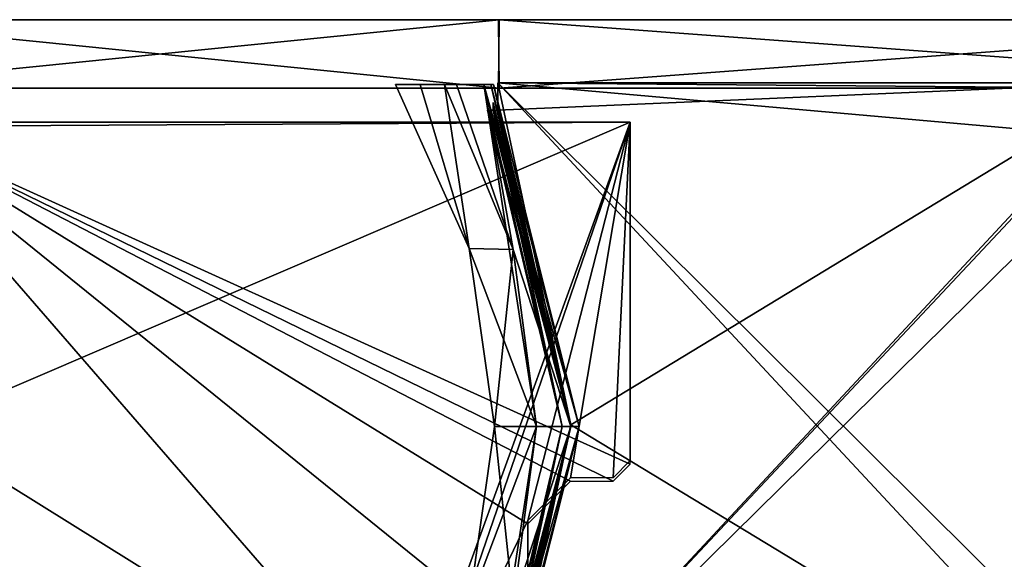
# Model space of a CAD drawing. Header units: millimetres. Extents: x -137 to 239, y -69 to 620.
# Tile 4 of 100: x -82 to -25, y -28 to 4. Entities that reach past the tile are written whole.
import ezdxf

# ---------------------------------------------------------------- set-up
doc = ezdxf.new("R2010")
doc.units = ezdxf.units.MM
doc.header["$LTSCALE"] = 65.185185
for name, color, linetype in [('1', 7, 'CONTINUOUS'), ('11', 7, 'CONTINUOUS'), ('12', 7, 'CONTINUOUS'), ('14', 7, 'CONTINUOUS'), ('2', 7, 'CONTINUOUS'), ('26', 7, 'CONTINUOUS'), ('28', 7, 'CONTINUOUS'), ('3', 7, 'CONTINUOUS'), ('4', 7, 'CONTINUOUS'), ('720', 7, 'CONTINUOUS'), ('725', 7, 'CONTINUOUS'), ('726', 7, 'CONTINUOUS'), ('727', 7, 'CONTINUOUS'), ('731', 7, 'CONTINUOUS'), ('732', 7, 'CONTINUOUS'), ('733', 7, 'CONTINUOUS')]:
    doc.layers.add(name, color=color, linetype=linetype)

msp = doc.modelspace()

# ---------------------------------------------------------------- linework, layer by layer
at = {"layer": '1', "color": 7, "linetype": 'Continuous'}
for points in [[(-93.863, 0, -54.424), (-54.205, 0, -93.99), (-93.959, 0, 54.259), (-93.863, 0, -54.424)], [(-93.959, 0, 54.259), (-54.205, 0, -93.99), (-54.173, 0, 94.008), (-93.959, 0, 54.259)], [(-54.205, 0, -93.99), (-0.12, 0, -108.5), (-54.173, 0, 94.008), (-54.205, 0, -93.99)], [(-54.173, 0, 94.008), (-0.12, 0, -108.5), (0.12, 0, 108.5), (-54.173, 0, 94.008)]]:
    msp.add_3dface(points, dxfattribs=at)
at = {"layer": '11', "color": 7, "linetype": 'Continuous'}
for points in [[(-17, 0.3, -82.75), (-17, 0, -82.75), (-54.25, -39.7, -82.75), (-17, 0.3, -82.75)], [(-54.25, 0.3, -82.75), (-17, 0.3, -82.75), (-54.25, -1.293, -82.75), (-54.25, 0.3, -82.75)], [(-54.25, -1.293, -82.75), (-17, 0.3, -82.75), (-49.983, -19.7, -82.75), (-54.25, -1.293, -82.75)], [(-49.983, -19.7, -82.75), (-17, 0.3, -82.75), (-54.25, -39.7, -82.75), (-49.983, -19.7, -82.75)], [(-17, 0, -82.75), (-17, -3, -82.75), (-54.25, -39.7, -82.75), (-17, 0, -82.75)], [(-54.25, -39.7, -82.75), (-17, -3, -82.75), (-17, -36.7, -82.75), (-54.25, -39.7, -82.75)], [(-54.25, -38.107, -82.75), (-49.983, -19.7, -82.75), (-54.25, -39.7, -82.75), (-54.25, -38.107, -82.75)]]:
    msp.add_3dface(points, dxfattribs=at)
at = {"layer": '12', "color": 7, "linetype": 'Continuous'}
for points in [[(-49.983, -19.7, 82.75), (-17, -39.7, 82.75), (-54.25, 0.3, 82.75), (-49.983, -19.7, 82.75)], [(-54.25, 0.3, 82.75), (-17, -39.7, 82.75), (-17, -36.7, 82.75), (-54.25, 0.3, 82.75)], [(-54.25, -1.293, 82.75), (-49.983, -19.7, 82.75), (-54.25, 0.3, 82.75), (-54.25, -1.293, 82.75)], [(-17, 0.3, 82.75), (-54.25, 0.3, 82.75), (-17, 0, 82.75), (-17, 0.3, 82.75)], [(-17, 0, 82.75), (-54.25, 0.3, 82.75), (-17, -3, 82.75), (-17, 0, 82.75)], [(-17, -3, 82.75), (-54.25, 0.3, 82.75), (-17, -36.7, 82.75), (-17, -3, 82.75)], [(-54.25, -38.107, 82.75), (-17, -39.7, 82.75), (-49.983, -19.7, 82.75), (-54.25, -38.107, 82.75)]]:
    msp.add_3dface(points, dxfattribs=at)
at = {"layer": '14', "color": 7, "linetype": 'Continuous'}
for points in [[(-46.5, -22, 52.75), (-46.5, -2, 52.75), (-90.6, -2, 52.75), (-46.5, -22, 52.75)], [(-47.5, -23, 52.75), (-46.5, -22, 52.75), (-90.6, -2, 52.75), (-47.5, -23, 52.75)], [(-50, -23, 52.75), (-47.5, -23, 52.75), (-90.6, -2, 52.75), (-50, -23, 52.75)], [(-52.5, -25.5, 52.75), (-50, -23, 52.75), (-90.6, -2, 52.75), (-52.5, -25.5, 52.75)], [(-52.5, -32.8, 52.75), (-52.5, -25.5, 52.75), (-90.6, -2, 52.75), (-52.5, -32.8, 52.75)], [(-59.5, -37.8, 52.75), (-52.5, -32.8, 52.75), (-90.6, -2, 52.75), (-59.5, -37.8, 52.75)], [(-88.227, -19.9, 52.75), (-59.5, -37.8, 52.75), (-90.6, -2, 52.75), (-88.227, -19.9, 52.75)], [(-90.6, -37.554, 52.75), (-59.5, -37.8, 52.75), (-88.227, -19.9, 52.75), (-90.6, -37.554, 52.75)]]:
    msp.add_3dface(points, dxfattribs=at)
at = {"layer": '2', "color": 7, "linetype": 'Continuous'}
for points in [[(-54.173, 4, -94.008), (-93.863, 0, -54.424), (-93.959, 4, -54.259), (-54.173, 4, -94.008)], [(-54.205, 0, -93.99), (-93.863, 0, -54.424), (-54.173, 4, -94.008), (-54.205, 0, -93.99)], [(-0.12, 0, -108.5), (-54.205, 0, -93.99), (-54.173, 4, -94.008), (-0.12, 0, -108.5)], [(0.12, 4, -108.5), (-0.12, 0, -108.5), (-54.173, 4, -94.008), (0.12, 4, -108.5)]]:
    msp.add_3dface(points, dxfattribs=at)
at = {"layer": '26', "color": 7, "linetype": 'Continuous'}
for points in [[(-54.52, -0.852, -82.25), (-54.52, -1.081, -82.239), (-50.481, -19.8, -81.794), (-54.52, -0.852, -82.25)], [(-49.982, -19.8, -82.25), (-54.52, -0.852, -82.25), (-50.481, -19.8, -81.794), (-49.982, -19.8, -82.25)], [(-54.52, -1.081, -82.239), (-54.52, -1.3, -82.208), (-50.481, -19.8, -81.794), (-54.52, -1.081, -82.239)], [(-54.753, -1.3, -82.036), (-54.852, -1.3, -81.794), (-50.481, -19.8, -81.794), (-54.753, -1.3, -82.036)], [(-54.52, -1.3, -82.208), (-54.753, -1.3, -82.036), (-50.481, -19.8, -81.794), (-54.52, -1.3, -82.208)], [(-54.52, -38.3, -82.208), (-49.982, -19.8, -82.25), (-54.852, -38.3, -81.794), (-54.52, -38.3, -82.208)], [(-54.852, -38.3, -81.794), (-49.982, -19.8, -82.25), (-50.481, -19.8, -81.794), (-54.852, -38.3, -81.794)], [(-54.52, -38.748, -82.25), (-49.982, -19.8, -82.25), (-54.52, -38.519, -82.239), (-54.52, -38.748, -82.25)], [(-54.52, -38.519, -82.239), (-49.982, -19.8, -82.25), (-54.52, -38.3, -82.208), (-54.52, -38.519, -82.239)]]:
    msp.add_3dface(points, dxfattribs=at)
at = {"layer": '28', "color": 7, "linetype": 'Continuous'}
for points in [[(-54.52, -0.852, 82.25), (-49.982, -19.8, 82.25), (-54.52, -1.081, 82.239), (-54.52, -0.852, 82.25)], [(-54.52, -1.081, 82.239), (-49.982, -19.8, 82.25), (-54.52, -1.3, 82.208), (-54.52, -1.081, 82.239)], [(-54.52, -1.3, 82.208), (-49.982, -19.8, 82.25), (-54.852, -1.3, 81.794), (-54.52, -1.3, 82.208)], [(-54.852, -1.3, 81.794), (-49.982, -19.8, 82.25), (-50.481, -19.8, 81.794), (-54.852, -1.3, 81.794)], [(-54.751, -1.3, 82.039), (-54.52, -1.3, 82.208), (-54.852, -1.3, 81.794), (-54.751, -1.3, 82.039)], [(-54.753, -38.3, 82.036), (-54.852, -38.3, 81.794), (-50.481, -19.8, 81.794), (-54.753, -38.3, 82.036)], [(-54.52, -38.3, 82.208), (-54.753, -38.3, 82.036), (-50.481, -19.8, 81.794), (-54.52, -38.3, 82.208)], [(-54.52, -38.519, 82.239), (-54.52, -38.3, 82.208), (-50.481, -19.8, 81.794), (-54.52, -38.519, 82.239)], [(-54.52, -38.748, 82.25), (-54.52, -38.519, 82.239), (-50.481, -19.8, 81.794), (-54.52, -38.748, 82.25)], [(-49.982, -19.8, 82.25), (-54.52, -38.748, 82.25), (-50.481, -19.8, 81.794), (-49.982, -19.8, 82.25)]]:
    msp.add_3dface(points, dxfattribs=at)
at = {"layer": '3', "color": 7, "linetype": 'Continuous'}
for points in [[(-93.959, 0, 54.259), (-54.173, 0, 94.008), (-93.863, 4, 54.424), (-93.959, 0, 54.259)], [(-93.863, 4, 54.424), (-54.173, 0, 94.008), (-54.205, 4, 93.99), (-93.863, 4, 54.424)], [(-54.205, 4, 93.99), (-54.173, 0, 94.008), (-0.12, 4, 108.5), (-54.205, 4, 93.99)], [(-54.173, 0, 94.008), (0.12, 0, 108.5), (-0.12, 4, 108.5), (-54.173, 0, 94.008)]]:
    msp.add_3dface(points, dxfattribs=at)
at = {"layer": '4', "color": 7, "linetype": 'Continuous'}
for points in [[(-54.173, 4, -94.008), (-93.959, 4, -54.259), (-54.205, 4, 93.99), (-54.173, 4, -94.008)], [(-93.959, 4, -54.259), (-93.863, 4, 54.424), (-54.205, 4, 93.99), (-93.959, 4, -54.259)], [(-54.173, 4, -94.008), (-54.205, 4, 93.99), (-0.12, 4, 108.5), (-54.173, 4, -94.008)], [(0.12, 4, -108.5), (-54.173, 4, -94.008), (-0.12, 4, 108.5), (0.12, 4, -108.5)]]:
    msp.add_3dface(points, dxfattribs=at)
at = {"layer": '720', "color": 7, "linetype": 'Continuous'}
for points in [[(-90.6, -2, -52.75), (-46.5, -2, -52.75), (-90.6, -2.246, -52.75), (-90.6, -2, -52.75)], [(-90.6, -2.246, -52.75), (-46.5, -2, -52.75), (-88.227, -19.9, -52.75), (-90.6, -2.246, -52.75)], [(-88.227, -19.9, -52.75), (-46.5, -2, -52.75), (-59.5, -37.8, -52.75), (-88.227, -19.9, -52.75)], [(-59.5, -37.8, -52.75), (-46.5, -2, -52.75), (-59.5, -39.8, -52.75), (-59.5, -37.8, -52.75)], [(-59.5, -39.8, -52.75), (-46.5, -2, -52.75), (-52.5, -25.3, -52.75), (-59.5, -39.8, -52.75)], [(-52.5, -25.3, -52.75), (-46.5, -2, -52.75), (-50, -22.8, -52.75), (-52.5, -25.3, -52.75)], [(-50, -22.8, -52.75), (-46.5, -2, -52.75), (-47.5, -22.8, -52.75), (-50, -22.8, -52.75)], [(-46.5, -2, -52.75), (-46.5, -21.8, -52.75), (-47.5, -22.8, -52.75), (-46.5, -2, -52.75)], [(-90.6, -37.8, -52.75), (-88.227, -19.9, -52.75), (-59.5, -37.8, -52.75), (-90.6, -37.8, -52.75)], [(-52.5, -32.8, -52.75), (-59.5, -39.8, -52.75), (-52.5, -25.3, -52.75), (-52.5, -32.8, -52.75)]]:
    msp.add_3dface(points, dxfattribs=at)
at = {"layer": '725', "color": 7, "linetype": 'Continuous'}
for points in [[(-56.65, 0.198, -83.198), (-55.073, 0.2, -83.75), (-57.359, 0.2, -81.924), (-56.65, 0.198, -83.198)], [(-57.359, 0.2, -81.924), (-55.073, 0.2, -83.75), (-53.344, -9.444, -81.924), (-57.359, 0.2, -81.924)], [(-55.073, 0.2, -83.75), (-49.982, -19.8, -83.75), (-53.344, -9.444, -81.924), (-55.073, 0.2, -83.75)], [(-53.344, -9.444, -81.924), (-49.982, -19.8, -83.75), (-51.975, -19.8, -81.924), (-53.344, -9.444, -81.924)], [(-49.982, -19.8, -83.75), (-55.073, -39.8, -83.75), (-51.975, -19.8, -81.924), (-49.982, -19.8, -83.75)], [(-51.975, -19.8, -81.924), (-55.073, -39.8, -83.75), (-53.344, -30.156, -81.924), (-51.975, -19.8, -81.924)]]:
    msp.add_3dface(points, dxfattribs=at)
at = {"layer": '726', "color": 7, "linetype": 'Continuous'}
for points in [[(-55.919, -9.388, -53.75), (-60.241, 0.2, -53.75), (-58.792, 0.204, -67.85), (-55.919, -9.388, -53.75)], [(-57.359, 0.2, -81.924), (-55.919, -9.388, -53.75), (-58.792, 0.204, -67.85), (-57.359, 0.2, -81.924)], [(-57.359, 0.2, -81.924), (-53.344, -9.444, -81.924), (-55.919, -9.388, -53.75), (-57.359, 0.2, -81.924)], [(-53.344, -9.444, -81.924), (-51.975, -19.8, -81.924), (-55.919, -9.388, -53.75), (-53.344, -9.444, -81.924)], [(-55.919, -9.388, -53.75), (-51.975, -19.8, -81.924), (-54.44, -19.8, -53.75), (-55.919, -9.388, -53.75)], [(-54.44, -19.8, -53.75), (-53.344, -30.156, -81.924), (-55.919, -30.212, -53.75), (-54.44, -19.8, -53.75)], [(-51.975, -19.8, -81.924), (-53.344, -30.156, -81.924), (-54.44, -19.8, -53.75), (-51.975, -19.8, -81.924)]]:
    msp.add_3dface(points, dxfattribs=at)
at = {"layer": '727', "color": 7, "linetype": 'Continuous'}
for points in [[(-49.982, -19.8, -83.75), (-55.073, 0.2, -83.75), (-49.482, -19.8, -83.25), (-49.982, -19.8, -83.75)], [(-49.482, -19.8, -83.25), (-55.073, 0.2, -83.75), (-54.664, 0.2, -83.598), (-49.482, -19.8, -83.25)], [(-54.505, 0.2, -83.25), (-49.482, -19.8, -83.25), (-54.664, 0.2, -83.598), (-54.505, 0.2, -83.25)], [(-55.073, -39.8, -83.75), (-49.982, -19.8, -83.75), (-54.665, -39.8, -83.598), (-55.073, -39.8, -83.75)], [(-54.665, -39.8, -83.598), (-49.982, -19.8, -83.75), (-54.505, -39.8, -83.25), (-54.665, -39.8, -83.598)], [(-54.505, -39.8, -83.25), (-49.982, -19.8, -83.75), (-49.482, -19.8, -83.25), (-54.505, -39.8, -83.25)]]:
    msp.add_3dface(points, dxfattribs=at)
at = {"layer": '731', "color": 7, "linetype": 'Continuous'}
for points in [[(-57.359, 0.2, 81.924), (-53.344, -9.444, 81.924), (-56.67, 0.2, 83.183), (-57.359, 0.2, 81.924)], [(-53.344, -9.444, 81.924), (-55.073, 0.2, 83.75), (-56.67, 0.2, 83.183), (-53.344, -9.444, 81.924)], [(-49.982, -19.8, 83.75), (-55.073, 0.2, 83.75), (-51.975, -19.8, 81.924), (-49.982, -19.8, 83.75)], [(-51.975, -19.8, 81.924), (-55.073, 0.2, 83.75), (-53.344, -9.444, 81.924), (-51.975, -19.8, 81.924)], [(-55.073, -39.8, 83.75), (-49.982, -19.8, 83.75), (-53.344, -30.156, 81.924), (-55.073, -39.8, 83.75)], [(-53.344, -30.156, 81.924), (-49.982, -19.8, 83.75), (-51.975, -19.8, 81.924), (-53.344, -30.156, 81.924)]]:
    msp.add_3dface(points, dxfattribs=at)
at = {"layer": '732', "color": 7, "linetype": 'Continuous'}
for points in [[(-60.241, 0.2, 53.75), (-55.919, -9.388, 53.75), (-58.792, 0.204, 67.85), (-60.241, 0.2, 53.75)], [(-55.919, -9.388, 53.75), (-57.359, 0.2, 81.924), (-58.792, 0.204, 67.85), (-55.919, -9.388, 53.75)], [(-53.344, -9.444, 81.924), (-57.359, 0.2, 81.924), (-55.919, -9.388, 53.75), (-53.344, -9.444, 81.924)], [(-54.44, -19.8, 53.75), (-53.344, -9.444, 81.924), (-55.919, -9.388, 53.75), (-54.44, -19.8, 53.75)], [(-51.975, -19.8, 81.924), (-53.344, -9.444, 81.924), (-54.44, -19.8, 53.75), (-51.975, -19.8, 81.924)], [(-53.344, -30.156, 81.924), (-51.975, -19.8, 81.924), (-55.919, -30.212, 53.75), (-53.344, -30.156, 81.924)], [(-55.919, -30.212, 53.75), (-51.975, -19.8, 81.924), (-54.44, -19.8, 53.75), (-55.919, -30.212, 53.75)]]:
    msp.add_3dface(points, dxfattribs=at)
at = {"layer": '733', "color": 7, "linetype": 'Continuous'}
for points in [[(-55.073, 0.2, 83.75), (-49.982, -19.8, 83.75), (-54.665, 0.2, 83.598), (-55.073, 0.2, 83.75)], [(-54.665, 0.2, 83.598), (-49.982, -19.8, 83.75), (-54.505, 0.2, 83.25), (-54.665, 0.2, 83.598)], [(-54.505, 0.2, 83.25), (-49.982, -19.8, 83.75), (-49.482, -19.8, 83.25), (-54.505, 0.2, 83.25)], [(-49.982, -19.8, 83.75), (-55.073, -39.8, 83.75), (-49.482, -19.8, 83.25), (-49.982, -19.8, 83.75)], [(-49.482, -19.8, 83.25), (-55.073, -39.8, 83.75), (-54.664, -39.8, 83.598), (-49.482, -19.8, 83.25)], [(-54.505, -39.8, 83.25), (-49.482, -19.8, 83.25), (-54.664, -39.8, 83.598), (-54.505, -39.8, 83.25)]]:
    msp.add_3dface(points, dxfattribs=at)

doc.saveas('drawing.dxf')
